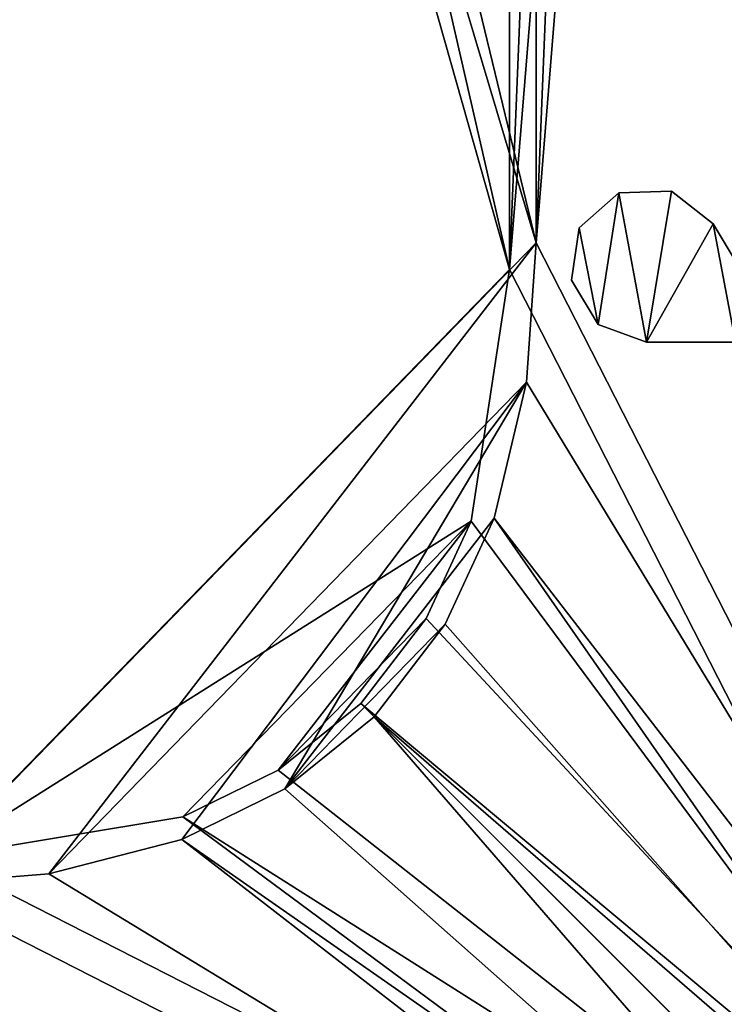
# Model space of a CAD drawing. Header units: metres. Extents: x 0 to 808, y -804 to 0.
# Tile 63 of 106: x 688 to 733, y -729 to -666. Entities that reach past the tile are written whole.
import ezdxf

# ---------------------------------------------------------------- set-up
doc = ezdxf.new("R2010")
doc.units = ezdxf.units.M

msp = doc.modelspace()

# ---------------------------------------------------------------- linework, layer by layer
at = {"layer": 'top0123419'}
for points in [[(726.492371, -676.840393, 1190.857666), (723.942444, -679.101563, 1190.857666), (725.149292, -685.340942, 1190.857666)], [(723.942444, -679.101563, 1190.857666), (726.492371, -676.840393, 1190.857666), (723.942444, -679.101563, 1037.857666)], [(726.492371, -676.840393, 1190.857666), (726.492371, -676.840393, 1037.857666), (723.942444, -679.101563, 1037.857666)], [(725.149292, -685.340942, 1037.857666), (723.942444, -679.101563, 1037.857666), (726.492371, -676.840393, 1037.857666)], [(728.287109, -686.487793, 1190.857666), (726.492371, -676.840393, 1190.857666), (725.149292, -685.340942, 1190.857666)], [(728.287109, -686.487793, 1037.857666), (725.149292, -685.340942, 1037.857666), (726.492371, -676.840393, 1037.857666)], [(728.287109, -686.487793, 1190.857666), (729.900452, -676.739075, 1190.857666), (726.492371, -676.840393, 1190.857666)], [(726.492371, -676.840393, 1190.857666), (729.900452, -676.739075, 1190.857666), (726.492371, -676.840393, 1037.857666)], [(729.900452, -676.739075, 1190.857666), (729.900452, -676.739075, 1037.857666), (726.492371, -676.840393, 1037.857666)], [(726.492371, -676.840393, 1037.857666), (729.900452, -676.739075, 1037.857666), (728.287109, -686.487793, 1037.857666)], [(732.580688, -678.845581, 1190.857666), (729.900452, -676.739075, 1190.857666), (728.287109, -686.487793, 1190.857666)], [(729.900452, -676.739075, 1037.857666), (732.580688, -678.845581, 1037.857666), (728.287109, -686.487793, 1037.857666)], [(729.900452, -676.739075, 1190.857666), (732.580688, -678.845581, 1190.857666), (729.900452, -676.739075, 1037.857666)], [(732.580688, -678.845581, 1190.857666), (732.580688, -678.845581, 1037.857666), (729.900452, -676.739075, 1037.857666)], [(734.02417, -686.488037, 1190.857666), (732.580688, -678.845581, 1190.857666), (728.287109, -686.487793, 1190.857666)], [(728.287109, -686.487793, 1037.857666), (732.580688, -678.845581, 1037.857666), (734.02417, -686.488037, 1037.857666)], [(741.49231, -693.705811, 1190.857666), (732.580688, -678.845581, 1190.857666), (734.02417, -686.488037, 1190.857666)], [(741.49231, -693.705811, 1190.857666), (741.49231, -693.705811, 1037.857666), (732.580688, -678.845581, 1190.857666)], [(741.49231, -693.705811, 1037.857666), (732.580688, -678.845581, 1037.857666), (732.580688, -678.845581, 1190.857666)], [(732.580688, -678.845581, 1037.857666), (741.49231, -693.705811, 1037.857666), (734.02417, -686.488037, 1037.857666)], [(725.149292, -685.340942, 1190.857666), (723.942444, -679.101563, 1190.857666), (723.434204, -682.473999, 1190.857666)], [(723.434204, -682.473999, 1190.857666), (723.942444, -679.101563, 1190.857666), (723.434204, -682.473999, 1037.857666)], [(723.942444, -679.101563, 1190.857666), (723.942444, -679.101563, 1037.857666), (723.434204, -682.473999, 1037.857666)], [(725.149292, -685.340942, 1037.857666), (723.434204, -682.473999, 1037.857666), (723.942444, -679.101563, 1037.857666)], [(725.149292, -685.340942, 1190.857666), (723.434204, -682.473999, 1190.857666), (725.149292, -685.340942, 1037.857666)], [(723.434204, -682.473999, 1190.857666), (723.434204, -682.473999, 1037.857666), (725.149292, -685.340942, 1037.857666)], [(728.287109, -686.487793, 1190.857666), (725.149292, -685.340942, 1190.857666), (728.287109, -686.487793, 1037.857666)], [(725.149292, -685.340942, 1190.857666), (725.149292, -685.340942, 1037.857666), (728.287109, -686.487793, 1037.857666)], [(734.02417, -686.488037, 1190.857666), (728.287109, -686.487793, 1190.857666), (734.02417, -686.488037, 1037.857666)], [(728.287109, -686.487793, 1190.857666), (728.287109, -686.487793, 1037.857666), (734.02417, -686.488037, 1037.857666)]]:
    msp.add_3dface(points, dxfattribs=at)
at = {"layer": 'top0123458'}
for points in [[(682.522278, -719.802856, 108.109589), (719.43042, -681.794006, 107.465355), (658.335693, -466.085052, 108.531769)], [(719.43042, -681.794006, 107.465355), (670.190369, -467.172882, 108.324844), (658.335693, -466.085052, 108.531769)], [(719.43042, -681.794006, 107.465355), (719.43042, -481.548889, 107.465355), (670.190369, -467.172882, 108.324844)], [(721.144897, -680.062683, 104.434975), (657.893982, -468.189209, 105.539024), (670.138, -469.312775, 105.325302)], [(721.144897, -680.062683, 104.434975), (680.857727, -721.551392, 105.138191), (657.893982, -468.189209, 105.539024)], [(721.144897, -481.548889, 104.434975), (721.144897, -680.062683, 104.434975), (670.138, -469.312775, 105.325302)], [(735.750671, -481.548889, 135.73291), (719.43042, -681.794006, 107.465355), (751.527832, -744.686584, 163.059708)], [(735.750671, -481.548889, 135.73291), (727.591248, -481.548889, 121.600327), (719.43042, -681.794006, 107.465355)], [(727.591248, -481.548889, 121.600327), (719.43042, -481.548889, 107.465355), (719.43042, -681.794006, 107.465355)], [(753.259888, -742.989685, 160.059708), (721.144897, -680.062683, 104.434975), (737.202393, -481.548889, 132.24733)], [(737.202393, -481.548889, 132.24733), (721.144897, -680.062683, 104.434975), (729.17334, -481.548889, 118.340668)], [(721.144897, -680.062683, 104.434975), (721.144897, -481.548889, 104.434975), (729.17334, -481.548889, 118.340668)], [(689.696411, -720.838501, 104.98391), (680.857727, -721.551392, 105.138191), (721.144897, -680.062683, 104.434975)], [(720.533813, -689.077148, 104.445641), (689.696411, -720.838501, 104.98391), (721.144897, -680.062683, 104.434975)], [(753.259888, -742.989685, 160.059708), (720.533813, -689.077148, 104.445641), (721.144897, -680.062683, 104.434975)], [(716.962402, -698.049805, 107.508438), (719.43042, -681.794006, 107.465355), (682.522278, -719.802856, 108.109589)], [(719.43042, -681.794006, 107.465355), (716.962402, -698.049805, 107.508438), (751.527832, -744.686584, 163.059708)], [(698.277283, -718.627502, 104.834129), (689.696411, -720.838501, 104.98391), (720.533813, -689.077148, 104.445641)], [(704.933777, -715.358765, 104.717941), (698.277283, -718.627502, 104.834129), (720.533813, -689.077148, 104.445641)], [(720.533813, -689.077148, 104.445641), (718.446899, -697.861633, 104.482063), (704.933777, -715.358765, 104.717941)], [(718.446899, -697.861633, 104.482063), (720.533813, -689.077148, 104.445641), (753.259888, -742.989685, 160.059708)], [(718.446899, -697.861633, 104.482063), (715.285767, -704.713806, 104.537247), (704.933777, -715.358765, 104.717941)], [(715.285767, -704.713806, 104.537247), (718.446899, -697.861633, 104.482063), (752.694397, -747.079041, 160.059708)], [(752.694397, -747.079041, 160.059708), (718.446899, -697.861633, 104.482063), (753.259888, -742.989685, 160.059708)], [(698.337219, -717.163208, 107.833542), (716.962402, -698.049805, 107.508438), (682.522278, -719.802856, 108.109589)], [(698.337219, -717.163208, 107.833542), (704.503906, -714.151245, 107.725899), (716.962402, -698.049805, 107.508438)], [(704.503906, -714.151245, 107.725899), (714.05719, -704.344666, 107.559143), (716.962402, -698.049805, 107.508438)], [(716.962402, -698.049805, 107.508438), (714.05719, -704.344666, 107.559143), (751.527832, -744.686584, 163.059708)], [(704.503906, -714.151245, 107.725899), (709.843262, -709.844727, 107.632698), (714.05719, -704.344666, 107.559143)], [(751.527832, -744.686584, 163.059708), (714.05719, -704.344666, 107.559143), (709.843262, -709.844727, 107.632698)], [(704.933777, -715.358765, 104.717941), (715.285767, -704.713806, 104.537247), (710.69989, -710.700867, 104.617294)], [(710.69989, -710.700867, 104.617294), (715.285767, -704.713806, 104.537247), (752.694397, -747.079041, 160.059708)], [(709.843262, -709.844727, 107.632698), (704.503906, -714.151245, 107.725899), (749.748352, -749.748779, 163.059708)], [(751.527832, -744.686584, 163.059708), (709.843262, -709.844727, 107.632698), (749.748352, -749.748779, 163.059708)], [(710.69989, -710.700867, 104.617294), (747.078125, -752.694885, 160.059708), (704.933777, -715.358765, 104.717941)], [(752.694397, -747.079041, 160.059708), (750.615662, -750.616333, 160.059708), (710.69989, -710.700867, 104.617294)], [(750.615662, -750.616333, 160.059708), (747.078125, -752.694885, 160.059708), (710.69989, -710.700867, 104.617294)], [(749.748352, -749.748779, 163.059708), (704.503906, -714.151245, 107.725899), (698.337219, -717.163208, 107.833542)], [(747.078125, -752.694885, 160.059708), (698.277283, -718.627502, 104.834129), (704.933777, -715.358765, 104.717941)], [(682.522278, -719.802856, 108.109589), (744.686096, -751.52832, 163.059708), (698.337219, -717.163208, 107.833542)], [(744.686096, -751.52832, 163.059708), (749.748352, -749.748779, 163.059708), (698.337219, -717.163208, 107.833542)], [(742.989197, -753.260376, 160.059708), (689.696411, -720.838501, 104.98391), (698.277283, -718.627502, 104.834129)], [(747.078125, -752.694885, 160.059708), (742.989197, -753.260376, 160.059708), (698.277283, -718.627502, 104.834129)], [(682.522278, -719.802856, 108.109589), (118.575203, -725.486145, 117.953323), (744.686096, -751.52832, 163.059708)], [(742.989197, -753.260376, 160.059708), (680.857727, -721.551392, 105.138191), (689.696411, -720.838501, 104.98391)], [(120.582596, -727.197693, 114.917824), (680.857727, -721.551392, 105.138191), (742.989197, -753.260376, 160.059708)], [(118.575203, -725.486145, 117.953323), (59.607479, -751.52832, 163.059708), (744.686096, -751.52832, 163.059708)], [(61.568432, -753.260376, 160.059708), (120.582596, -727.197693, 114.917824), (742.989197, -753.260376, 160.059708)]]:
    msp.add_3dface(points, dxfattribs=at)

doc.saveas('drawing.dxf')
